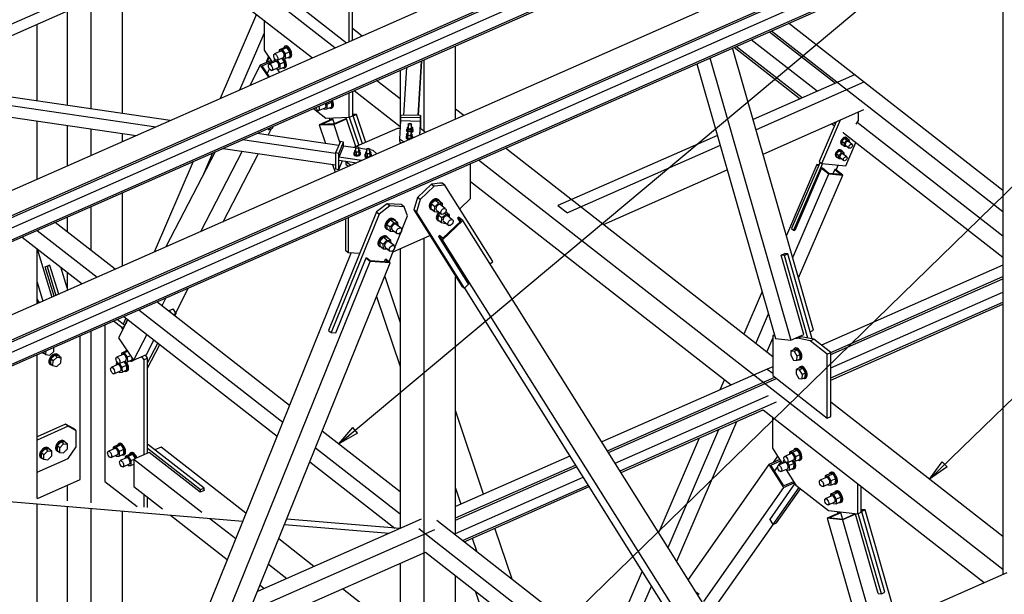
# Paper-space layout 'A0 Advance Steel' of a CAD drawing. Header units: millimetres. Extents: x 292 to 712, y 182 to 776.
# Tile 55 of 61: x 442 to 488, y 601 to 628. Entities that reach past the tile are written whole.
import ezdxf

# ---------------------------------------------------------------- set-up
doc = ezdxf.new("R2010")
doc.units = ezdxf.units.MM
doc.layers.get('0').update_dxf_attribs({"linetype": 'CONTINUOUS'})
for name, color, linetype in [('AS_Belki', 145, 'CONTINUOUS'), ('AS_Blachy', 30, 'CONTINUOUS'), ('AS_Sruby', 9, 'CONTINUOUS')]:
    doc.layers.add(name, color=color, linetype=linetype)

psp = doc.layouts.new('A0 Advance Steel')

# ---------------------------------------------------------------- linework, layer by layer
at = {"color": 0, "linetype": 'ByBlock', "lineweight": -2}
for p, q in [((457.122, 607.739), (457.781, 608.509)), ((457.995, 608.253), (457.122, 607.739)), ((457.995, 608.253), (457.781, 608.509)), ((484.925, 606.083), (485.527, 606.899)), ((485.759, 606.66), (485.527, 606.899)), ((485.759, 606.66), (484.925, 606.083))]:
    psp.add_line(p, q, dxfattribs=at)
at = {"color": 7}
for points in [[(457.122, 607.739), (520.758, 661.013), (535.706, 661.013)], [(467.824, 599.375), (520.758, 651.004), (535.706, 651.004)], [(484.925, 606.083), (520.758, 640.836), (537.648, 640.836)]]:
    psp.add_lwpolyline(points, dxfattribs=at)
at = {"layer": 'AS_Belki', "linetype": 'Continuous', "ltscale": 0.15}
for p, q in [((489.206, 640.642), (438.346, 618.192)), ((438.346, 617.016), (490.167, 639.891)), ((438.346, 616.93), (490.167, 639.804)), ((438.346, 616.436), (489.707, 639.107)), ((438.346, 615.872), (490.167, 638.747)), ((438.346, 615.786), (490.167, 638.661)), ((438.346, 626.045), (458.525, 634.952)), ((488.566, 634.5), (438.346, 612.332)), ((438.346, 625.505), (458.525, 634.413)), ((438.346, 611.157), (490.167, 634.031)), ((438.346, 611.07), (490.167, 633.945)), ((438.346, 610.576), (489.707, 633.247)), ((438.346, 610.013), (490.167, 632.887)), ((438.346, 609.927), (490.167, 632.801)), ((488.38, 632.012), (488.38, 601.591)), ((456.933, 626.396), (450.953, 631.07)), ((449.894, 630.603), (455.874, 625.929)), ((446.936, 623.307), (446.936, 629.297)), ((445.444, 628.638), (445.444, 623.527)), ((444.322, 628.143), (444.322, 623.692)), ((453.241, 627.987), (451.533, 624.013)), ((442.91, 623.9), (442.91, 627.52)), ((458.212, 626.961), (457.769, 627.307)), ((488.38, 619.678), (478.294, 627.56)), ((452.457, 624.421), (453.597, 627.073)), ((477.393, 627.162), (480.5, 624.735)), ((477.495, 627.207), (488.38, 618.7)), ((462.616, 623.045), (462.616, 626.499)), ((479.469, 613.095), (475.658, 626.396)), ((475.73, 626.428), (478.836, 624)), ((478.938, 624.045), (475.831, 626.473)), ((479.644, 624.357), (476.537, 626.785)), ((453.695, 625.704), (453.813, 625.978)), ((474.592, 625.926), (478.404, 612.624)), ((453.419, 625.582), (452.921, 624.626)), ((453.93, 625.808), (453.419, 625.582)), ((453.419, 625.582), (453.808, 625.017)), ((453.508, 625.554), (453.966, 625.756)), ((453.861, 625.04), (453.508, 625.554)), ((453.751, 625.2), (453.857, 625.403)), ((460.307, 625.48), (460.17, 623.233)), ((460.993, 625.783), (460.836, 623.219)), ((460.869, 623.219), (461.027, 625.798)), ((461.124, 625.841), (461.124, 622.483)), ((473.976, 625.654), (477.686, 612.704)), ((460.002, 625.345), (460.002, 622.609)), ((481.401, 625.132), (476.624, 623.024)), ((460.002, 623.998), (458.9, 624.859)), ((481.841, 624.788), (476.761, 622.546)), ((448.497, 622.673), (438.628, 624.128)), ((449.183, 622.975), (440.708, 624.225)), ((457.841, 624.392), (460.002, 622.703)), ((438.628, 623.588), (447.581, 622.268)), ((457.944, 623.266), (457.773, 623.259)), ((457.774, 623.238), (457.857, 623.241)), ((457.857, 623.241), (457.784, 623.209)), ((457.788, 623.197), (457.944, 623.266)), ((458.385, 621.951), (457.944, 623.266)), ((463.003, 623.216), (462.616, 623.519)), ((477.091, 621.396), (481.841, 623.493)), ((442.91, 620.207), (442.91, 622.957)), ((444.322, 622.749), (444.322, 620.83)), ((456.802, 623.036), (456.195, 622.768)), ((456.195, 622.768), (456.878, 622.796)), ((456.195, 622.768), (456.486, 621.898)), ((456.282, 622.792), (456.837, 623.037)), ((456.898, 622.818), (456.282, 622.792)), ((456.837, 623.037), (456.802, 623.036)), ((456.908, 622.823), (456.837, 623.037)), ((456.878, 622.796), (457.486, 623.064)), ((456.878, 622.796), (457.168, 621.93)), ((457.452, 623.062), (456.898, 622.818)), ((457.486, 623.064), (457.452, 623.062)), ((457.926, 621.749), (457.486, 623.064)), ((480.336, 622.829), (480.455, 622.736)), ((480.495, 622.828), (480.437, 622.873)), ((488.38, 617.529), (481.531, 622.881)), ((445.444, 622.583), (445.444, 621.325)), ((446.936, 621.984), (446.936, 622.363)), ((457.115, 621.806), (453.268, 622.373)), ((453.79, 622.296), (453.947, 622.598)), ((474.942, 622.281), (467.438, 618.969)), ((480.886, 622.399), (488.38, 616.542)), ((456.963, 621.424), (452.582, 622.07)), ((475.079, 621.803), (467.878, 618.624)), ((451.298, 621.503), (448.966, 617.02)), ((452.571, 621.532), (450.6, 617.741)), ((450.757, 620.463), (451.182, 621.452)), ((451.666, 621.666), (456.963, 620.885)), ((451.666, 618.212), (453.334, 621.42)), ((477.546, 611.85), (464.971, 621.679)), ((450.257, 621.044), (448.426, 616.782)), ((456.818, 620.906), (456.94, 620.54)), ((457.458, 621.065), (457.458, 621.065)), ((457.525, 620.865), (457.544, 620.807)), ((488.38, 601.82), (463.692, 621.114)), ((479.625, 620.907), (478.189, 617.564)), ((479.625, 620.907), (479.709, 620.842)), ((479.732, 620.896), (479.625, 620.907)), ((479.717, 620.861), (479.695, 620.878)), ((479.695, 620.878), (479.723, 620.875)), ((469.576, 618.079), (475.409, 620.654)), ((478.488, 616.518), (480.186, 620.469)), ((479.85, 620.732), (478.589, 617.799)), ((478.763, 615.56), (480.843, 620.402)), ((479.85, 620.732), (480.186, 620.469)), ((479.887, 620.728), (479.85, 620.732)), ((480.192, 620.49), (479.887, 620.728)), ((480.186, 620.469), (480.843, 620.402)), ((480.774, 620.431), (480.192, 620.49)), ((480.469, 620.669), (480.384, 620.47)), ((480.469, 620.669), (480.774, 620.431)), ((480.507, 620.665), (480.469, 620.669)), ((480.843, 620.402), (480.507, 620.665)), ((463.317, 620.112), (475.592, 610.519)), ((446.936, 616.124), (446.936, 619.578)), ((445.444, 618.919), (445.444, 616.866)), ((467.438, 618.969), (467.878, 618.624)), ((446.589, 615.971), (443.765, 618.178)), ((444.322, 618.424), (444.322, 617.742)), ((462.961, 618.267), (462.007, 617.365)), ((462.874, 618.253), (462.015, 617.442)), ((462.761, 618.424), (462.713, 618.379)), ((462.713, 618.379), (462.822, 618.205)), ((462.874, 618.253), (462.713, 618.379)), ((462.961, 618.267), (462.761, 618.424)), ((475.783, 597.831), (462.961, 618.267)), ((442.912, 617.802), (445.736, 615.594)), ((461.855, 617.567), (461.807, 617.522)), ((461.807, 617.522), (463.231, 615.252)), ((462.007, 617.365), (461.807, 617.522)), ((462.015, 617.442), (461.855, 617.567)), ((478.589, 617.799), (478.581, 617.805)), ((442.206, 617.49), (445.03, 615.283)), ((461.124, 617.436), (461.124, 589.56)), ((474.829, 596.929), (462.007, 617.365)), ((442.91, 614.347), (442.91, 616.939)), ((442.917, 616.934), (443.61, 614.656)), ((457.703, 616.755), (444.957, 585.203)), ((458.103, 616.717), (458.084, 616.731)), ((460.002, 616.941), (460.002, 603.76)), ((477.941, 616.628), (478.122, 616.708)), ((479.011, 612.893), (477.941, 616.628)), ((478.122, 616.708), (478.133, 616.712)), ((478.133, 616.712), (478.134, 616.706)), ((443.298, 616.078), (443.479, 616.158)), ((443.479, 616.158), (443.49, 616.162)), ((443.49, 616.162), (443.492, 616.157)), ((445.758, 584.577), (458.588, 616.337)), ((446.712, 584.518), (459.543, 616.278)), ((458.388, 616.494), (456.963, 612.967)), ((458.588, 616.337), (458.388, 616.494)), ((458.436, 616.491), (458.388, 616.494)), ((458.596, 616.366), (458.436, 616.491)), ((459.543, 616.278), (458.588, 616.337)), ((459.455, 616.312), (458.596, 616.366)), ((459.295, 616.437), (459.249, 616.325)), ((459.455, 616.312), (459.295, 616.437)), ((459.342, 616.434), (459.295, 616.437)), ((459.543, 616.278), (459.342, 616.434)), ((488.38, 616.163), (479.841, 612.394)), ((443.716, 614.703), (443.298, 616.078)), ((444.322, 615.095), (444.027, 616.067)), ((444.322, 615.836), (444.322, 614.97)), ((442.91, 615.359), (443.182, 614.467)), ((459.279, 615.625), (460.002, 613.464)), ((462.616, 603.445), (462.616, 615.637)), ((463.231, 615.252), (463.223, 615.258)), ((480.278, 612.048), (488.38, 615.625)), ((480.278, 611.951), (488.38, 615.527)), ((449.437, 613.925), (450.042, 615.089)), ((463.033, 615.079), (472.745, 599.599)), ((477.052, 614.919), (476.189, 612.911)), ((480.278, 611.321), (488.38, 614.897)), ((442.968, 614.372), (442.91, 614.464)), ((454.795, 609.557), (448.556, 614.433)), ((448.976, 614.619), (448.786, 614.253)), ((458.9, 614.687), (460.002, 611.393)), ((480.278, 610.85), (488.38, 614.427)), ((480.278, 610.753), (488.38, 614.33)), ((447.703, 614.057), (454.475, 608.764)), ((449.119, 613.993), (449.134, 614.022)), ((449.134, 614.022), (449.315, 614.102)), ((449.315, 614.102), (449.326, 614.107)), ((449.326, 614.107), (449.32, 614.095)), ((476.75, 612.473), (477.352, 613.873)), ((447.186, 613.598), (446.738, 612.735)), ((447.09, 613.673), (446.965, 613.383)), ((446.997, 613.745), (454.21, 608.108)), ((447.06, 613.356), (447.17, 613.61)), ((445.444, 613.06), (445.444, 604.967)), ((448.081, 612.898), (447.455, 611.694)), ((456.963, 612.967), (456.955, 612.973)), ((477.609, 612.874), (477.626, 612.915)), ((478.404, 612.624), (479.011, 612.893)), ((479.316, 613.027), (479.469, 613.095)), ((446.738, 612.735), (447.455, 611.694)), ((448.062, 611.962), (448.414, 612.638)), ((477.264, 612.071), (477.546, 612.729)), ((477.686, 612.704), (478.404, 612.624)), ((447.455, 611.694), (448.062, 611.962)), ((442.91, 605.178), (442.91, 611.941)), ((477.29, 611.268), (469.508, 607.833)), ((477.546, 611.381), (477.29, 611.268)), ((477.29, 611.268), (477.546, 611.068)), ((469.772, 607.411), (477.646, 610.886)), ((469.82, 607.335), (477.725, 610.824)), ((475.27, 610.771), (475.06, 610.284)), ((470.13, 606.841), (477.346, 610.027)), ((470.361, 606.473), (477.731, 609.726)), ((488.38, 603.384), (480.278, 609.716)), ((463.934, 605.373), (462.616, 609.311)), ((470.409, 606.397), (477.091, 609.347)), ((477.091, 609.347), (487.508, 601.206)), ((473.03, 602.219), (475.859, 608.803)), ((460.002, 605.487), (456.34, 608.35)), ((472.623, 602.868), (475.012, 608.429)), ((474.088, 608.021), (472.178, 603.577)), ((448.187, 607.343), (447.473, 607.028)), ((450.59, 605.465), (448.187, 607.343)), ((448.752, 607.593), (448.456, 607.462)), ((452.742, 604.474), (448.752, 607.593)), ((456.02, 607.557), (460.002, 604.445)), ((447.473, 607.028), (450.667, 604.532)), ((447.473, 607.028), (447.473, 605.733)), ((455.755, 606.901), (459.755, 603.775)), ((467.998, 607.166), (462.616, 604.791)), ((477.881, 607.005), (477.371, 606.78)), ((477.459, 606.748), (477.915, 606.95)), ((477.842, 606.749), (477.947, 606.899)), ((462.616, 604.252), (468.262, 606.744)), ((462.616, 604.155), (468.31, 606.668)), ((477.371, 606.78), (473.567, 601.362)), ((477.371, 606.78), (478.055, 605.683)), ((478.074, 605.761), (477.459, 606.748)), ((477.639, 606.46), (477.783, 606.666)), ((462.616, 603.525), (468.62, 606.175)), ((478.53, 605.963), (478.074, 605.761)), ((444.322, 605.79), (444.322, 605.061)), ((447.473, 605.733), (448.812, 604.687)), ((450.771, 605.545), (450.59, 605.465)), ((450.771, 605.558), (450.782, 605.55)), ((450.782, 605.55), (450.771, 605.545)), ((462.616, 605.656), (462.868, 604.902)), ((462.935, 603.195), (468.851, 605.806)), ((463.015, 603.133), (468.899, 605.73)), ((478.055, 605.683), (474.289, 600.32)), ((477.41, 604.167), (478.596, 605.857)), ((478.055, 605.683), (478.564, 605.908)), ((438.447, 605.286), (452.594, 604.107)), ((442.91, 596.215), (442.91, 604.914)), ((444.322, 604.796), (444.322, 596.838)), ((445.444, 604.703), (445.444, 597.333)), ((446.936, 597.992), (446.936, 604.578)), ((481.897, 604.629), (481.719, 604.649)), ((481.808, 604.61), (481.726, 604.619)), ((481.808, 604.61), (481.738, 604.579)), ((481.897, 604.629), (481.743, 604.561)), ((483.399, 599.393), (481.897, 604.629)), ((449.191, 604.391), (451.864, 602.301)), ((451.045, 604.236), (452.262, 603.285)), ((460.989, 604.195), (453.288, 600.796)), ((459.992, 603.755), (454.663, 604.199)), ((473.582, 594.874), (461.736, 604.133)), ((477.421, 604.172), (477.41, 604.167)), ((480.721, 604.506), (480.114, 604.238)), ((480.114, 604.238), (481.717, 598.65)), ((480.831, 604.159), (480.114, 604.238)), ((480.757, 604.502), (480.203, 604.257)), ((480.848, 604.186), (480.203, 604.257)), ((480.757, 604.502), (480.721, 604.506)), ((480.848, 604.186), (480.757, 604.502)), ((481.438, 604.427), (480.831, 604.159)), ((480.831, 604.159), (482.333, 598.922)), ((481.403, 604.431), (480.848, 604.186)), ((481.438, 604.427), (481.403, 604.431)), ((482.51, 600.692), (481.438, 604.427)), ((461.63, 603.694), (452.903, 599.842)), ((454.56, 603.943), (459.488, 603.533)), ((460.883, 603.756), (473.059, 594.241)), ((465.275, 601.366), (464.469, 603.775)), ((474.636, 599.766), (477.584, 603.964)), ((455.947, 601.969), (454.287, 603.267)), ((463.403, 603.305), (463.619, 602.661)), ((452.478, 598.792), (461.203, 602.643)), ((461.203, 602.643), (471.872, 594.305)), ((453.806, 602.078), (454.668, 601.405)), ((460.002, 602.113), (460.002, 589.065)), ((471.394, 601.752), (469.732, 597.884)), ((462.616, 590.219), (462.616, 601.539)), ((488.566, 601.674), (477.118, 596.62)), ((453.409, 601.094), (453.609, 600.938)), ((460.002, 598.8), (457.294, 600.917)), ((470.292, 597.445), (471.839, 601.044)), ((463.544, 600.813), (465.363, 595.379)), ((482.521, 600.696), (482.51, 600.692))]:
    psp.add_line(p, q, dxfattribs=at)
at = {"layer": 'AS_Blachy', "linetype": 'Continuous', "ltscale": 0.15}
for p, q in [((455.038, 628.555), (457.487, 626.641)), ((457.599, 626.69), (457.599, 628.437)), ((457.769, 626.765), (457.769, 628.512)), ((453.597, 627.709), (453.597, 626.292)), ((453.597, 626.292), (454.001, 625.705)), ((453.834, 625.948), (453.71, 625.711)), ((454.186, 625.437), (454.319, 625.243)), ((457.602, 623.131), (457.602, 624.286)), ((457.773, 623.206), (457.773, 624.361)), ((455.925, 623.546), (456.513, 623.086)), ((456.513, 623.086), (457.602, 623.131)), ((456.657, 623.092), (456.692, 622.987)), ((457.602, 623.131), (457.773, 623.206)), ((457.613, 623.136), (458.058, 621.807)), ((458.228, 621.882), (457.773, 623.242)), ((460.03, 623.236), (460.025, 623.142)), ((460.025, 623.142), (460.957, 623.123)), ((460.025, 623.142), (460.025, 622.959)), ((460.963, 623.217), (460.03, 623.236)), ((460.963, 623.217), (460.957, 623.123)), ((460.957, 623.123), (460.957, 622.939)), ((460.963, 622.603), (460.963, 623.217)), ((481.591, 622.974), (481.591, 623.383)), ((453.826, 622.545), (453.876, 622.641)), ((453.826, 622.545), (453.997, 622.62)), ((453.997, 622.62), (454.047, 622.717)), ((460.025, 622.959), (459.973, 622.114)), ((460.957, 622.939), (460.025, 622.959)), ((460.957, 622.939), (460.918, 622.296)), ((460.926, 622.299), (460.957, 622.81)), ((460.957, 622.939), (460.957, 622.81)), ((460.957, 622.81), (460.957, 622.603)), ((480.532, 622.915), (479.732, 621.054)), ((479.911, 621.071), (480.743, 623.008)), ((481.478, 622.8), (481.591, 622.974)), ((453.787, 622.602), (453.826, 622.545)), ((459.877, 622.61), (457.828, 621.706)), ((460.003, 622.609), (459.877, 622.61)), ((460.971, 622.603), (460.945, 622.603)), ((461.203, 622.422), (460.971, 622.603)), ((480.886, 622.399), (480.886, 622.431)), ((457.191, 621.983), (456.963, 621.451)), ((457.119, 621.428), (457.346, 621.96)), ((457.346, 621.777), (457.119, 621.245)), ((457.346, 621.96), (457.191, 621.983)), ((457.346, 621.777), (457.346, 621.96)), ((457.903, 621.694), (457.346, 621.777)), ((459.973, 622.114), (460.166, 621.992)), ((459.973, 622.114), (459.973, 621.984)), ((459.973, 621.984), (460.071, 621.922)), ((460.166, 621.992), (460.227, 621.991)), ((460.166, 621.992), (460.166, 621.964)), ((480.99, 620.845), (481.464, 621.947)), ((457.119, 621.428), (456.963, 621.451)), ((456.963, 621.451), (456.963, 620.696)), ((457.119, 621.245), (457.119, 621.428)), ((458.182, 621.088), (457.119, 621.245)), ((457.119, 621.115), (457.119, 621.245)), ((458.42, 621.618), (458.061, 621.671)), ((458.743, 621.571), (458.579, 621.595)), ((458.888, 621.428), (458.743, 621.571)), ((458.873, 621.393), (458.888, 621.428)), ((458.888, 621.4), (458.888, 621.428)), ((457.119, 621.115), (457.962, 620.991)), ((457.119, 620.673), (457.119, 621.115)), ((457.119, 620.673), (457.297, 621.089)), ((457.458, 621.065), (457.453, 621.05)), ((457.453, 621.05), (457.685, 620.869)), ((457.453, 621.05), (457.453, 620.921)), ((457.453, 620.921), (457.47, 620.908)), ((457.47, 620.908), (457.58, 620.822)), ((463.317, 619.304), (463.317, 620.949)), ((479.783, 621.014), (478.438, 617.885)), ((479.884, 620.951), (478.534, 617.81)), ((479.732, 621.054), (479.86, 620.954)), ((479.86, 620.954), (479.911, 621.071)), ((479.86, 620.954), (480.99, 620.845)), ((480.536, 620.642), (480.637, 620.879)), ((456.963, 620.696), (457.119, 620.673)), ((461.485, 619.984), (460.817, 619.352)), ((461.613, 619.884), (460.945, 619.252)), ((461.527, 619.988), (461.485, 619.984)), ((461.485, 619.984), (461.613, 619.884)), ((461.86, 620.022), (461.527, 619.988)), ((462.113, 619.934), (461.613, 619.884)), ((461.985, 620.035), (461.86, 620.022)), ((462.113, 619.934), (461.985, 620.035)), ((464.368, 616.34), (462.113, 619.934)), ((459.35, 619.027), (459.017, 618.768)), ((459.521, 618.96), (459.02, 618.57)), ((459.392, 619.06), (459.35, 619.027)), ((459.521, 618.96), (459.392, 619.06)), ((460.06, 619.019), (459.392, 619.06)), ((460.189, 618.918), (459.521, 618.96)), ((460.189, 618.918), (460.06, 619.019)), ((460.356, 618.486), (460.189, 618.918)), ((460.817, 619.352), (460.649, 618.772)), ((460.945, 619.252), (460.791, 618.721)), ((460.945, 619.252), (460.817, 619.352)), ((462.809, 618.825), (463.317, 619.304)), ((458.892, 618.67), (456.636, 613.085)), ((459.02, 618.57), (456.764, 612.985)), ((459.017, 618.768), (458.892, 618.67)), ((458.892, 618.67), (459.02, 618.57)), ((460.072, 617.782), (460.356, 618.486)), ((460.649, 618.772), (462.904, 615.178)), ((460.777, 618.672), (460.649, 618.772)), ((460.791, 618.721), (460.777, 618.672)), ((463.032, 615.078), (460.777, 618.672)), ((457.433, 618.352), (457.433, 616.864)), ((457.561, 618.408), (457.561, 616.764)), ((459.674, 616.796), (461.408, 617.562)), ((459.739, 616.959), (460.063, 617.761)), ((478.438, 617.885), (478.534, 617.81)), ((478.534, 617.81), (478.591, 617.804)), ((457.433, 616.864), (457.561, 616.764)), ((457.561, 616.764), (458.109, 616.73)), ((459.483, 616.324), (459.731, 616.938)), ((478.095, 616.616), (477.952, 616.632)), ((478.266, 616.692), (478.095, 616.616)), ((479.209, 612.73), (478.095, 616.616)), ((478.266, 616.692), (478.122, 616.708)), ((479.412, 612.691), (478.266, 616.692)), ((443.515, 616.156), (443.387, 616.099)), ((443.515, 616.156), (443.479, 616.158)), ((443.928, 614.796), (443.515, 616.156)), ((464.244, 616.223), (464.368, 616.34)), ((443.387, 616.099), (443.352, 616.101)), ((443.387, 616.099), (443.8, 614.74)), ((463.032, 615.078), (463.225, 615.261)), ((462.904, 615.178), (463.032, 615.078)), ((443.021, 614.396), (442.91, 614.571)), ((449.224, 613.911), (449.144, 614.027)), ((449.458, 613.894), (449.315, 614.102)), ((449.458, 613.894), (449.323, 613.834)), ((449.397, 613.776), (449.458, 613.894)), ((446.105, 613.351), (446.105, 605.97)), ((446.902, 613.224), (446.51, 613.53)), ((447.043, 613.322), (446.681, 613.605)), ((447.173, 613.608), (447.086, 613.405)), ((446.902, 613.224), (447.019, 613.275)), ((446.906, 613.219), (446.902, 613.224)), ((446.953, 613.149), (446.906, 613.219)), ((456.636, 613.085), (456.764, 612.985)), ((456.764, 612.985), (456.965, 612.972)), ((477.634, 612.886), (477.546, 612.847)), ((444.947, 606.066), (444.947, 612.84)), ((448.117, 611.568), (448.599, 612.494)), ((448.117, 611.315), (448.692, 612.421)), ((477.546, 612.847), (477.649, 612.836)), ((477.546, 612.847), (477.546, 610.964)), ((478.633, 612.726), (478.713, 612.717)), ((478.713, 612.717), (478.884, 612.792)), ((479.306, 612.603), (478.713, 612.717)), ((478.884, 612.792), (478.804, 612.801)), ((479.477, 612.679), (478.884, 612.792)), ((479.306, 612.603), (479.477, 612.679)), ((480.107, 611.977), (479.306, 612.603)), ((480.278, 612.052), (479.477, 612.679)), ((480.107, 611.977), (480.278, 612.052)), ((480.107, 608.963), (480.107, 611.977)), ((480.278, 609.038), (480.278, 612.052)), ((447.947, 611.706), (447.839, 611.863)), ((448.117, 611.781), (447.947, 611.706)), ((447.947, 607.237), (447.947, 611.706)), ((448.117, 611.781), (448.009, 611.938)), ((448.117, 607.313), (448.117, 611.781)), ((477.546, 610.964), (480.107, 608.963)), ((477.543, 608.994), (477.543, 607.547)), ((480.107, 608.963), (480.278, 609.038)), ((444.254, 608.674), (442.91, 608.081)), ((444.382, 608.574), (442.91, 607.924)), ((444.382, 608.574), (444.254, 608.674)), ((444.627, 608.461), (444.254, 608.674)), ((444.755, 608.361), (444.382, 608.574)), ((444.755, 608.361), (444.627, 608.461)), ((444.755, 607.605), (444.755, 608.361)), ((444.382, 607.063), (444.755, 607.605)), ((450.771, 605.653), (448.117, 607.727)), ((450.601, 605.578), (448.117, 607.519)), ((477.543, 607.547), (477.997, 606.818)), ((442.91, 606.413), (444.382, 607.063)), ((477.779, 607.167), (477.568, 606.867)), ((478.186, 606.514), (478.632, 605.799)), ((442.932, 605.176), (444.947, 606.066)), ((446.105, 605.97), (447.619, 604.786)), ((450.771, 605.653), (450.601, 605.578)), ((450.601, 605.47), (450.601, 605.578)), ((450.771, 605.545), (450.771, 605.653)), ((478.775, 605.687), (477.557, 603.953)), ((477.728, 604.028), (478.851, 605.628)), ((478.632, 605.799), (480.167, 604.6)), ((481.548, 604.447), (481.548, 605.864)), ((481.719, 604.522), (481.719, 605.731)), ((447.947, 604.759), (447.947, 605.363)), ((448.117, 604.744), (448.117, 605.229)), ((480.167, 604.6), (481.548, 604.447)), ((480.581, 604.554), (480.609, 604.456)), ((482.834, 600.756), (481.719, 604.646)), ((477.417, 604.178), (477.557, 603.953)), ((481.548, 604.447), (481.719, 604.522)), ((482.664, 600.681), (481.579, 604.461)), ((477.557, 603.953), (477.728, 604.028)), ((473.957, 600.745), (473.956, 600.743)), ((474.085, 600.644), (473.957, 600.745)), ((482.508, 600.698), (482.664, 600.681)), ((482.664, 600.681), (482.834, 600.756))]:
    psp.add_line(p, q, dxfattribs=at)
at = {"layer": 'AS_Sruby', "linetype": 'Continuous', "ltscale": 0.15}
for p, q in [((454.541, 626.408), (454.312, 626.306)), ((454.444, 626.321), (454.673, 626.422)), ((454.673, 626.422), (454.541, 626.408)), ((454.609, 626.49), (454.567, 626.471)), ((454.815, 626.216), (454.673, 626.422)), ((454.39, 626.248), (454.086, 626.113)), ((454.213, 625.819), (454.516, 625.954)), ((454.312, 626.306), (454.444, 626.321)), ((454.312, 626.306), (454.316, 626.215)), ((454.437, 625.918), (454.463, 625.88)), ((454.444, 626.321), (454.585, 626.115)), ((454.463, 625.88), (454.595, 625.895)), ((454.565, 625.736), (454.465, 625.88)), ((454.815, 626.216), (454.585, 626.115)), ((454.585, 626.115), (454.595, 625.895)), ((454.595, 625.895), (454.824, 625.996)), ((454.798, 625.932), (454.841, 625.951)), ((454.824, 625.996), (454.815, 626.216)), ((454.14, 625.767), (453.836, 625.633)), ((453.963, 625.339), (454.266, 625.473)), ((454.131, 625.856), (454.062, 625.826)), ((454.062, 625.826), (454.154, 625.836)), ((454.062, 625.826), (454.066, 625.734)), ((454.187, 625.438), (454.213, 625.399)), ((454.208, 625.819), (454.335, 625.634)), ((454.213, 625.399), (454.345, 625.414)), ((454.565, 625.736), (454.335, 625.634)), ((454.335, 625.634), (454.345, 625.414)), ((454.345, 625.414), (454.574, 625.515)), ((454.548, 625.451), (454.591, 625.47)), ((454.574, 625.515), (454.565, 625.736)), ((456.167, 623.449), (456.47, 623.583)), ((456.4, 623.552), (456.424, 623.516)), ((456.511, 623.805), (456.555, 623.738)), ((456.785, 623.839), (456.555, 623.738)), ((456.555, 623.738), (456.559, 623.522)), ((456.559, 623.522), (456.788, 623.623)), ((456.785, 623.839), (456.741, 623.906)), ((456.769, 623.566), (456.811, 623.584)), ((456.788, 623.623), (456.785, 623.839)), ((456.424, 623.516), (456.559, 623.522)), ((460.383, 622.692), (460.33, 622.642)), ((460.392, 622.572), (460.33, 622.642)), ((460.33, 622.642), (460.33, 622.525)), ((460.383, 622.805), (460.383, 622.64)), ((460.597, 622.636), (460.526, 622.57)), ((460.543, 622.637), (460.543, 622.801)), ((460.597, 622.636), (460.543, 622.695)), ((460.597, 622.519), (460.597, 622.636)), ((460.284, 622.213), (460.284, 622.186)), ((460.303, 622.526), (460.303, 622.499)), ((460.364, 622.379), (460.311, 622.329)), ((460.373, 622.259), (460.311, 622.329)), ((460.311, 622.329), (460.311, 622.212)), ((460.311, 622.212), (460.373, 622.143)), ((460.33, 622.525), (460.364, 622.487)), ((460.364, 622.491), (460.364, 622.327)), ((460.507, 622.256), (460.373, 622.259)), ((460.373, 622.143), (460.373, 622.259)), ((460.526, 622.57), (460.392, 622.572)), ((460.392, 622.525), (460.392, 622.572)), ((460.578, 622.323), (460.507, 622.256)), ((460.507, 622.256), (460.507, 622.14)), ((460.507, 622.14), (460.578, 622.206)), ((460.524, 622.324), (460.524, 622.488)), ((460.524, 622.453), (460.526, 622.453)), ((460.578, 622.323), (460.524, 622.382)), ((460.526, 622.57), (460.526, 622.453)), ((460.526, 622.453), (460.597, 622.519)), ((460.578, 622.206), (460.578, 622.323)), ((460.604, 622.179), (460.604, 622.206)), ((460.623, 622.492), (460.623, 622.519)), ((481.051, 622.151), (481.027, 622.169)), ((457.903, 621.701), (457.903, 621.537)), ((458.061, 621.551), (458.061, 621.715)), ((460.373, 622.143), (460.507, 622.14)), ((480.78, 621.855), (480.804, 621.836)), ((480.923, 622.136), (480.802, 622.006)), ((480.802, 622.006), (480.806, 621.864)), ((480.802, 622.006), (480.92, 621.914)), ((480.806, 621.864), (480.925, 621.771)), ((480.92, 621.914), (481.042, 622.043)), ((480.925, 621.771), (480.92, 621.914)), ((481.042, 622.043), (480.923, 622.136)), ((481.049, 622.123), (480.923, 622.136)), ((480.925, 621.771), (481.05, 621.759)), ((480.98, 621.817), (481.15, 621.684)), ((481.042, 622.043), (481.167, 622.03)), ((481.167, 622.03), (481.049, 622.123)), ((481.05, 621.759), (481.052, 621.761)), ((481.282, 621.852), (481.112, 621.985)), ((481.17, 621.939), (481.167, 622.03)), ((457.823, 621.432), (457.823, 621.405)), ((457.886, 621.598), (457.854, 621.522)), ((457.95, 621.468), (457.854, 621.522)), ((457.854, 621.522), (457.854, 621.406)), ((457.854, 621.406), (457.95, 621.351)), ((457.903, 621.601), (457.886, 621.598)), ((458.078, 621.489), (457.95, 621.468)), ((457.95, 621.351), (457.95, 621.468)), ((457.95, 621.351), (458.078, 621.373)), ((458.111, 621.565), (458.061, 621.593)), ((458.111, 621.565), (458.078, 621.489)), ((458.078, 621.373), (458.078, 621.489)), ((458.078, 621.373), (458.111, 621.449)), ((458.111, 621.449), (458.111, 621.565)), ((458.142, 621.396), (458.142, 621.423)), ((458.34, 621.356), (458.34, 621.329)), ((458.404, 621.522), (458.371, 621.446)), ((458.467, 621.391), (458.371, 621.446)), ((458.371, 621.446), (458.371, 621.329)), ((458.371, 621.329), (458.467, 621.275)), ((458.42, 621.525), (458.404, 621.522)), ((458.42, 621.625), (458.42, 621.461)), ((458.596, 621.413), (458.467, 621.391)), ((458.467, 621.275), (458.467, 621.391)), ((458.467, 621.275), (458.596, 621.296)), ((458.579, 621.474), (458.579, 621.638)), ((458.628, 621.489), (458.579, 621.517)), ((458.628, 621.489), (458.596, 621.413)), ((458.596, 621.296), (458.596, 621.413)), ((458.596, 621.296), (458.628, 621.372)), ((458.628, 621.372), (458.628, 621.489)), ((458.659, 621.319), (458.659, 621.346)), ((480.528, 621.269), (480.552, 621.25)), ((480.671, 621.549), (480.55, 621.42)), ((480.55, 621.42), (480.554, 621.277)), ((480.55, 621.42), (480.668, 621.327)), ((480.554, 621.277), (480.673, 621.185)), ((480.668, 621.327), (480.79, 621.457)), ((480.673, 621.185), (480.668, 621.327)), ((480.79, 621.457), (480.671, 621.549)), ((480.797, 621.536), (480.671, 621.549)), ((480.728, 621.23), (480.898, 621.098)), ((480.799, 621.564), (480.775, 621.583)), ((480.79, 621.457), (480.915, 621.444)), ((480.915, 621.444), (480.797, 621.536)), ((481.03, 621.265), (480.86, 621.398)), ((480.918, 621.353), (480.915, 621.444)), ((480.673, 621.185), (480.798, 621.172)), ((480.798, 621.172), (480.8, 621.174)), ((461.468, 619.054), (461.455, 618.835)), ((461.656, 619.232), (461.468, 619.054)), ((461.64, 618.919), (461.468, 619.054)), ((461.627, 618.7), (461.64, 618.919)), ((461.64, 618.919), (461.829, 619.097)), ((461.656, 619.232), (461.829, 619.097)), ((461.832, 619.192), (461.656, 619.232)), ((461.829, 619.24), (461.797, 619.265)), ((461.829, 619.097), (462.004, 619.057)), ((462.004, 619.057), (461.832, 619.192)), ((462.128, 618.835), (461.9, 619.013)), ((461.997, 618.937), (462.004, 619.057)), ((461.426, 618.811), (461.458, 618.786)), ((461.455, 618.835), (461.627, 618.7)), ((461.627, 618.7), (461.803, 618.66)), ((461.732, 618.744), (461.96, 618.566)), ((461.8, 618.524), (461.787, 618.305)), ((461.896, 618.615), (461.8, 618.524)), ((461.972, 618.389), (461.8, 618.524)), ((461.803, 618.66), (461.819, 618.676)), ((461.972, 618.389), (462.161, 618.568)), ((462.104, 618.613), (462.161, 618.568)), ((462.164, 618.662), (462.144, 618.667)), ((462.161, 618.568), (462.337, 618.527)), ((462.337, 618.527), (462.164, 618.662)), ((462.46, 618.305), (462.232, 618.484)), ((462.33, 618.408), (462.337, 618.527)), ((459.541, 618.299), (459.365, 618.103)), ((459.365, 618.103), (459.378, 617.896)), ((459.365, 618.103), (459.538, 617.969)), ((459.538, 617.969), (459.713, 618.164)), ((459.713, 618.164), (459.541, 618.299)), ((459.73, 618.287), (459.541, 618.299)), ((459.731, 618.325), (459.699, 618.35)), ((459.713, 618.164), (459.902, 618.152)), ((459.902, 618.152), (459.73, 618.287)), ((460.051, 617.906), (459.823, 618.084)), ((459.911, 618.016), (459.902, 618.152)), ((461.758, 618.282), (461.79, 618.257)), ((461.787, 618.305), (461.959, 618.171)), ((461.959, 618.171), (461.972, 618.389)), ((461.959, 618.171), (462.135, 618.13)), ((462.064, 618.214), (462.292, 618.036)), ((462.135, 618.13), (462.151, 618.146)), ((459.345, 617.882), (459.377, 617.857)), ((459.399, 617.502), (459.367, 617.527)), ((459.378, 617.896), (459.551, 617.761)), ((459.551, 617.761), (459.538, 617.969)), ((459.551, 617.761), (459.731, 617.75)), ((459.63, 617.829), (459.858, 617.651)), ((459.013, 617.059), (459.045, 617.034)), ((459.209, 617.476), (459.033, 617.28)), ((459.033, 617.28), (459.046, 617.073)), ((459.033, 617.28), (459.205, 617.146)), ((459.046, 617.073), (459.218, 616.938)), ((459.205, 617.146), (459.381, 617.341)), ((459.218, 616.938), (459.205, 617.146)), ((459.381, 617.341), (459.209, 617.476)), ((459.397, 617.464), (459.209, 617.476)), ((459.381, 617.341), (459.57, 617.329)), ((459.57, 617.329), (459.397, 617.464)), ((459.719, 617.083), (459.49, 617.261)), ((459.578, 617.193), (459.57, 617.329)), ((459.218, 616.938), (459.399, 616.927)), ((459.297, 617.006), (459.526, 616.828)), ((443.179, 612.031), (443.211, 612.006)), ((443.207, 612.072), (443.206, 612.053)), ((443.206, 612.053), (443.326, 611.959)), ((443.326, 611.959), (443.336, 612.129)), ((443.326, 611.959), (443.504, 611.919)), ((443.504, 611.919), (443.694, 612.099)), ((443.694, 612.099), (443.706, 612.292)), ((443.915, 611.931), (443.883, 611.956)), ((446.959, 611.958), (446.655, 611.824)), ((447.109, 612.118), (446.88, 612.017)), ((446.88, 612.017), (447.012, 612.032)), ((446.88, 612.017), (446.884, 611.925)), ((447.173, 612.103), (447.012, 612.032)), ((447.012, 612.032), (447.154, 611.826)), ((447.159, 612.124), (447.109, 612.118)), ((478.406, 612.125), (478.397, 611.917)), ((478.566, 612.195), (478.406, 612.125)), ((478.406, 612.125), (478.55, 612.109)), ((478.55, 612.109), (478.71, 612.179)), ((478.55, 612.109), (478.683, 611.885)), ((478.71, 612.179), (478.566, 612.195)), ((478.635, 612.263), (478.592, 612.244)), ((478.683, 611.885), (478.843, 611.956)), ((478.843, 611.956), (478.71, 612.179)), ((478.833, 611.748), (478.843, 611.956)), ((443.512, 611.502), (443.544, 611.477)), ((443.552, 611.745), (443.538, 611.524)), ((443.538, 611.524), (443.659, 611.43)), ((443.742, 611.925), (443.552, 611.745)), ((443.672, 611.651), (443.552, 611.745)), ((443.659, 611.43), (443.672, 611.651)), ((443.672, 611.651), (443.862, 611.831)), ((443.862, 611.831), (443.742, 611.925)), ((443.92, 611.885), (443.742, 611.925)), ((443.836, 611.389), (444.027, 611.57)), ((443.862, 611.831), (444.04, 611.791)), ((444.04, 611.791), (443.92, 611.885)), ((444.027, 611.57), (444.04, 611.791)), ((446.7, 611.567), (446.63, 611.536)), ((446.63, 611.536), (446.722, 611.547)), ((446.63, 611.536), (446.634, 611.445)), ((446.777, 611.53), (446.904, 611.345)), ((446.781, 611.53), (447.085, 611.664)), ((447.005, 611.629), (447.032, 611.591)), ((447.032, 611.591), (447.164, 611.605)), ((447.133, 611.446), (447.034, 611.591)), ((447.315, 611.897), (447.154, 611.826)), ((447.154, 611.826), (447.164, 611.605)), ((447.164, 611.605), (447.393, 611.706)), ((447.367, 611.643), (447.41, 611.662)), ((447.393, 611.706), (447.389, 611.788)), ((478.397, 611.917), (478.53, 611.694)), ((478.53, 611.694), (478.673, 611.678)), ((478.683, 611.885), (478.673, 611.678)), ((478.673, 611.678), (478.833, 611.748)), ((478.808, 611.7), (478.85, 611.718)), ((443.659, 611.43), (443.836, 611.389)), ((446.709, 611.477), (446.405, 611.343)), ((446.531, 611.049), (446.835, 611.183)), ((446.755, 611.148), (446.782, 611.11)), ((446.782, 611.11), (446.914, 611.125)), ((447.133, 611.446), (446.904, 611.345)), ((446.904, 611.345), (446.914, 611.125)), ((446.914, 611.125), (447.143, 611.226)), ((447.117, 611.162), (447.16, 611.181)), ((447.143, 611.226), (447.133, 611.446)), ((478.656, 611.253), (478.646, 611.046)), ((478.646, 611.046), (478.78, 610.822)), ((478.816, 611.324), (478.656, 611.253)), ((478.656, 611.253), (478.8, 611.237)), ((478.8, 611.237), (478.959, 611.308)), ((478.8, 611.237), (478.933, 611.014)), ((478.959, 611.308), (478.816, 611.324)), ((478.884, 611.391), (478.842, 611.372)), ((478.933, 611.014), (479.093, 611.084)), ((479.093, 611.084), (478.959, 611.308)), ((479.083, 610.877), (479.093, 611.084)), ((478.78, 610.822), (478.923, 610.806)), ((478.933, 611.014), (478.923, 610.806)), ((478.923, 610.806), (479.083, 610.877)), ((479.057, 610.828), (479.1, 610.847)), ((444.041, 607.844), (443.857, 607.655)), ((444.162, 607.75), (444.041, 607.844)), ((444.226, 607.818), (444.041, 607.844)), ((444.207, 607.87), (444.175, 607.895)), ((444.346, 607.724), (444.226, 607.818)), ((443.295, 607.515), (443.111, 607.326)), ((443.231, 607.232), (443.111, 607.326)), ((443.111, 607.326), (443.111, 607.11)), ((443.231, 607.232), (443.415, 607.421)), ((443.415, 607.421), (443.295, 607.515)), ((443.48, 607.488), (443.295, 607.515)), ((443.415, 607.421), (443.6, 607.395)), ((443.461, 607.54), (443.429, 607.565)), ((443.6, 607.395), (443.48, 607.488)), ((443.6, 607.179), (443.6, 607.395)), ((443.844, 607.412), (443.876, 607.387)), ((443.977, 607.561), (443.857, 607.655)), ((443.857, 607.655), (443.857, 607.439)), ((443.857, 607.439), (443.977, 607.345)), ((443.977, 607.561), (444.162, 607.75)), ((443.977, 607.345), (443.977, 607.561)), ((443.977, 607.345), (444.162, 607.319)), ((444.162, 607.75), (444.346, 607.724)), ((444.162, 607.319), (444.346, 607.508)), ((444.346, 607.508), (444.346, 607.724)), ((446.566, 607.526), (446.262, 607.392)), ((446.726, 607.697), (446.497, 607.596)), ((446.497, 607.596), (446.634, 607.595)), ((446.497, 607.596), (446.497, 607.496)), ((446.863, 607.696), (446.634, 607.595)), ((446.634, 607.595), (446.771, 607.381)), ((446.863, 607.696), (446.726, 607.697)), ((446.781, 607.767), (446.738, 607.748)), ((447, 607.482), (446.771, 607.381)), ((446.771, 607.381), (446.771, 607.168)), ((447, 607.482), (446.863, 607.696)), ((447, 607.269), (447, 607.482)), ((447.342, 607.329), (447.299, 607.31)), ((478.338, 607.358), (478.336, 607.255)), ((478.568, 607.459), (478.338, 607.358)), ((478.338, 607.358), (478.477, 607.352)), ((478.477, 607.352), (478.707, 607.453)), ((478.477, 607.352), (478.613, 607.135)), ((478.707, 607.453), (478.568, 607.459)), ((478.616, 607.524), (478.573, 607.505)), ((478.842, 607.236), (478.707, 607.453)), ((443.097, 607.083), (443.129, 607.058)), ((443.111, 607.11), (443.231, 607.016)), ((443.231, 607.016), (443.231, 607.232)), ((443.231, 607.016), (443.415, 606.99)), ((443.415, 606.99), (443.6, 607.179)), ((446.398, 607.103), (446.702, 607.237)), ((446.614, 607.199), (446.634, 607.168)), ((446.634, 607.168), (446.771, 607.168)), ((446.771, 607.168), (447, 607.269)), ((447.127, 607.088), (446.823, 606.954)), ((446.988, 607.218), (447.03, 607.236)), ((447.287, 607.259), (447.057, 607.157)), ((447.057, 607.157), (447.195, 607.157)), ((447.057, 607.157), (447.057, 607.058)), ((447.424, 607.258), (447.195, 607.157)), ((447.195, 607.157), (447.332, 606.943)), ((447.424, 607.258), (447.287, 607.259)), ((447.473, 607.005), (447.332, 606.943)), ((447.332, 606.943), (447.332, 606.73)), ((447.549, 607.062), (447.424, 607.258)), ((478.125, 606.874), (477.821, 606.74)), ((478.046, 606.942), (478.044, 606.839)), ((478.104, 606.968), (478.046, 606.942)), ((478.046, 606.942), (478.118, 606.939)), ((478.417, 607.29), (478.113, 607.156)), ((478.226, 606.858), (478.53, 606.993)), ((478.232, 606.861), (478.32, 606.719)), ((478.453, 606.958), (478.47, 606.931)), ((478.47, 606.931), (478.609, 606.925)), ((478.55, 606.82), (478.48, 606.931)), ((478.613, 607.135), (478.609, 606.925)), ((478.609, 606.925), (478.838, 607.026)), ((478.842, 607.236), (478.613, 607.135)), ((478.832, 606.98), (478.875, 606.999)), ((478.838, 607.026), (478.842, 607.236)), ((446.959, 606.665), (447.263, 606.799)), ((447.175, 606.76), (447.195, 606.73)), ((447.195, 606.73), (447.332, 606.73)), ((447.332, 606.73), (447.473, 606.792)), ((477.934, 606.442), (478.238, 606.576)), ((478.16, 606.542), (478.177, 606.515)), ((478.177, 606.515), (478.316, 606.508)), ((478.32, 606.719), (478.316, 606.508)), ((478.316, 606.508), (478.546, 606.609)), ((478.55, 606.82), (478.32, 606.719)), ((478.54, 606.564), (478.583, 606.583)), ((478.546, 606.609), (478.55, 606.82)), ((480.312, 606.411), (480.269, 606.392)), ((480.076, 606.161), (479.772, 606.027)), ((480.016, 606.24), (480.011, 606.132)), ((480.245, 606.341), (480.016, 606.24)), ((480.016, 606.24), (480.158, 606.224)), ((480.387, 606.325), (480.158, 606.224)), ((480.158, 606.224), (480.29, 606.003)), ((480.387, 606.325), (480.245, 606.341)), ((480.29, 606.003), (480.28, 605.798)), ((480.519, 606.104), (480.29, 606.003)), ((480.519, 606.104), (480.387, 606.325)), ((480.509, 605.899), (480.519, 606.104)), ((479.917, 605.743), (480.221, 605.877)), ((480.125, 605.835), (480.138, 605.814)), ((480.138, 605.814), (480.28, 605.798)), ((480.495, 605.47), (480.266, 605.368)), ((480.28, 605.798), (480.509, 605.899)), ((480.485, 605.848), (480.528, 605.867)), ((480.637, 605.454), (480.495, 605.47)), ((480.562, 605.539), (480.52, 605.521)), ((480.326, 605.289), (480.022, 605.155)), ((480.167, 604.872), (480.471, 605.006)), ((480.266, 605.368), (480.261, 605.261)), ((480.266, 605.368), (480.408, 605.353)), ((480.637, 605.454), (480.408, 605.353)), ((480.408, 605.353), (480.54, 605.132)), ((480.54, 605.132), (480.53, 604.926)), ((480.53, 604.926), (480.759, 605.028)), ((480.769, 605.233), (480.54, 605.132)), ((480.769, 605.233), (480.637, 605.454)), ((480.759, 605.028), (480.769, 605.233)), ((480.375, 604.964), (480.388, 604.942)), ((480.388, 604.942), (480.53, 604.926)), ((480.735, 604.977), (480.778, 604.995))]:
    psp.add_line(p, q, dxfattribs=at)
at = {"layer": 'AS_Sruby', "linetype": 'Continuous', "ltscale": 0.15, "extrusion": (-0.799412, -0.352872, 0.486233)}
for centre in [(-389.262, 324.926, -583.938), (-388.923, 324.72, -583.569), (-379.19, 318.815, -572.956), (-378.851, 318.609, -572.586), (-375.295, 317.772, -571.082), (-374.668, 317.936, -571.376), (-362.217, 331.888, -596.45), (-361.955, 331.676, -596.07), (-360.514, 332.413, -597.393), (-359.616, 332.353, -597.285)]:
    psp.add_circle(centre, 0.16, dxfattribs=at)
at = {"layer": 'AS_Sruby', "linetype": 'Continuous', "ltscale": 0.15, "extrusion": (1.80474e-12, 0.809331, 0.587353)}
psp.add_circle((-460.463, -365.805, 504.054), 0.08, dxfattribs=at)
at = {"layer": 'AS_Sruby', "linetype": 'Continuous', "ltscale": 0.15, "extrusion": (1.20312e-12, 0.809331, 0.587353)}
psp.add_circle((-460.444, -365.621, 503.8), 0.08, dxfattribs=at)
at = {"layer": 'AS_Sruby', "linetype": 'Continuous', "ltscale": 0.15, "extrusion": (1.23478e-12, 0.809331, 0.587353)}
for centre in [(-457.982, -365.162, 503.167), (-458.5, -365.117, 503.106)]:
    psp.add_circle(centre, 0.08, dxfattribs=at)
at = {"layer": 'AS_Sruby', "linetype": 'Continuous', "ltscale": 0.15, "extrusion": (0.600783, -0.469537, 0.646989)}
for centre, radius in [((786.225, 2.407, -2.837), 0.107), ((785.608, 2.302, -2.713), 0.107), ((772.002, 10.958, -12.914), 0.16), ((771.79, 10.578, -12.466), 0.16), ((769.989, 11.656, -13.737), 0.16), ((769.136, 11.497, -13.55), 0.16)]:
    psp.add_circle(centre, radius, dxfattribs=at)
at = {"layer": 'AS_Sruby', "linetype": 'Continuous', "ltscale": 0.15, "extrusion": (-0.799412, -0.352872, 0.486233)}
for centre, radius, start, end in [((-389.262, 325.209, -584.448), 0.293, 327.1401, 213.0457), ((-389.262, 325.232, -584.488), 0.293, 358.7872, 178.7872), ((-389.262, 325.087, -584.229), 0.16, 358.7872, 178.7872), ((-388.923, 325.004, -584.078), 0.293, 327.1401, 114.5584), ((-388.923, 325.026, -584.119), 0.293, 358.7872, 111.0946), ((-388.923, 324.882, -583.859), 0.16, 358.7872, 178.7872), ((-386.301, 325.336, -584.675), 0.16, 259.4726, 100.5563), ((-386.301, 325.497, -584.965), 0.16, 349.1805, 100.5563), ((-386.301, 325.619, -585.184), 0.293, 328.322, 95.7414), ((-386.301, 325.642, -585.225), 0.293, 0.4305, 95.7414), ((-379.19, 318.976, -573.246), 0.16, 358.7872, 178.7872), ((-379.19, 319.098, -573.465), 0.293, 184.3755, 213.0457), ((-366.545, 333.099, -598.626), 0.293, 331.9163, 208.0693), ((-366.545, 333.121, -598.667), 0.293, 355.4628, 175.4628), ((-378.851, 318.771, -572.876), 0.16, 358.7872, 178.7872), ((-378.851, 318.892, -573.095), 0.293, 327.14, 114.5584), ((-378.851, 318.915, -573.136), 0.293, 358.7872, 111.0946), ((-379.19, 319.098, -573.465), 0.293, 327.14, 38.1989), ((-379.19, 319.121, -573.505), 0.293, 358.7872, 20.4286), ((-365.647, 333.039, -598.518), 0.293, 331.9163, 208.0692), ((-365.647, 333.061, -598.559), 0.293, 355.4628, 175.4628), ((-375.295, 318.055, -571.591), 0.293, 328.8904, 210.6686), ((-375.295, 318.078, -571.632), 0.293, 2.766, 182.766), ((-375.295, 317.934, -571.372), 0.16, 2.766, 182.766), ((-374.668, 318.219, -571.885), 0.293, 83.1244, 210.6685), ((-374.668, 318.241, -571.926), 0.293, 83.1244, 182.766), ((-362.217, 332.171, -596.959), 0.293, 329.8219, 210.0751), ((-362.217, 332.194, -597), 0.293, 5.1015, 185.1015), ((-374.668, 318.097, -571.666), 0.16, 2.766, 182.766), ((-361.955, 331.838, -596.36), 0.16, 353.8515, 173.8515), ((-362.217, 332.05, -596.741), 0.16, 353.8515, 173.8515), ((-361.955, 331.96, -596.579), 0.293, 329.8219, 99.9256), ((-361.955, 331.982, -596.62), 0.293, 5.1015, 95.0725), ((-374.668, 318.219, -571.885), 0.293, 328.8903, 334.0282), ((-360.514, 332.696, -597.902), 0.293, 330.9009, 209.3759), ((-360.514, 332.719, -597.943), 0.293, 355.4949, 175.4949), ((-360.514, 332.574, -597.683), 0.16, 6.7449, 186.7449), ((-359.616, 332.636, -597.794), 0.293, 330.9009, 209.3759), ((-359.616, 332.659, -597.835), 0.293, 355.4949, 175.4949), ((-359.616, 332.514, -597.576), 0.16, 6.7449, 186.7449)]:
    psp.add_arc(centre, radius, start, end, dxfattribs=at)
at = {"layer": 'AS_Sruby', "linetype": 'Continuous', "ltscale": 0.15, "extrusion": (-1.22064e-12, 0.809331, 0.587353)}
for centre in [(-460.463, -365.709, 503.921), (-460.444, -365.525, 503.667)]:
    psp.add_arc(centre, 0.08, 357.9459, 177.9459, dxfattribs=at)
at = {"layer": 'AS_Sruby', "linetype": 'Continuous', "ltscale": 0.15, "extrusion": (1.50939e-12, 0.809331, 0.587353)}
for centre, start, end in [((-460.444, -365.456, 503.573), 326.8175, 213.28), ((-460.463, -365.64, 503.827), 326.8174, 51.5896), ((-460.463, -365.64, 503.827), 112.4118, 213.28)]:
    psp.add_arc(centre, 0.16, start, end, dxfattribs=at)
at = {"layer": 'AS_Sruby', "linetype": 'Continuous', "ltscale": 0.15, "extrusion": (1.52009e-12, 0.809331, 0.587353)}
for centre, start, end in [((-460.444, -365.441, 503.551), 357.9459, 91.6772), ((-460.463, -365.624, 503.805), 357.9459, 51.5896), ((-460.463, -365.624, 503.805), 112.4118, 177.9459), ((-460.444, -365.441, 503.551), 162.1448, 177.9459)]:
    psp.add_arc(centre, 0.16, start, end, dxfattribs=at)
at = {"layer": 'AS_Sruby', "linetype": 'Continuous', "ltscale": 0.15, "extrusion": (0.600783, -0.469537, 0.646989)}
for centre, radius, start, end in [((786.225, 2.663, -3.139), 0.2, 359.6501, 179.6501), ((786.225, 2.546, -3.001), 0.107, 359.6501, 179.6501), ((785.608, 2.558, -3.015), 0.2, 359.6501, 179.6501), ((785.608, 2.441, -2.877), 0.107, 359.6501, 179.6501), ((772.002, 11.313, -13.333), 0.293, 358.0776, 178.0776), ((772.002, 11.145, -13.135), 0.16, 9.3276, 189.3276), ((771.79, 10.933, -12.885), 0.293, 79.1967, 178.0776), ((771.79, 10.765, -12.687), 0.16, 9.3276, 189.3276), ((769.989, 12.011, -14.155), 0.293, 1.4189, 181.4189), ((769.989, 11.843, -13.958), 0.16, 1.4189, 181.4189), ((769.136, 11.852, -13.969), 0.293, 1.4189, 181.4189), ((769.136, 11.685, -13.771), 0.16, 1.4189, 181.4189), ((755.424, 17.914, -21.112), 0.293, 170.0005, 178.1096), ((755.212, 17.533, -20.664), 0.293, 358.1096, 178.1096), ((752.193, 15.75, -18.562), 0.293, 5.3808, 185.3808), ((751.474, 15.999, -18.856), 0.293, 5.3808, 185.3808)]:
    psp.add_arc(centre, radius, start, end, dxfattribs=at)
at = {"layer": 'AS_Sruby', "linetype": 'Continuous', "ltscale": 0.15, "extrusion": (-0.600783, 0.469537, -0.646989)}
for centre, radius, start, end in [((-786.225, 2.644, 3.116), 0.2, 332.5694, 207.4465), ((-785.608, 2.538, 2.992), 0.2, 332.5693, 207.4465), ((-772.002, 11.287, 13.302), 0.293, 331.4901, 208.4645), ((-771.79, 10.906, 12.854), 0.293, 331.4901, 100.8033), ((-771.79, 10.906, 12.854), 0.293, 182.8484, 208.4645), ((-769.989, 11.985, 14.124), 0.293, 333.7238, 206.0933), ((-769.136, 11.826, 13.938), 0.293, 333.7238, 206.0933), ((-755.424, 17.887, 21.081), 0.293, 332.746, 20.4287), ((-755.212, 17.507, 20.633), 0.293, 332.7461, 207.356), ((-752.193, 15.724, 18.531), 0.293, 333.9215, 206.0075), ((-751.474, 15.973, 18.825), 0.293, 333.9215, 206.0076)]:
    psp.add_arc(centre, radius, start, end, dxfattribs=at)
at = {"layer": 'AS_Sruby', "linetype": 'Continuous', "ltscale": 0.15, "extrusion": (1.20513e-12, 0.809331, 0.587353)}
for centre, end in [((-457.982, -364.997, 502.94), 216.2444), ((-458.5, -364.952, 502.879), 216.2445)]:
    psp.add_arc(centre, 0.16, 323.4062, end, dxfattribs=at)
at = {"layer": 'AS_Sruby', "linetype": 'Continuous', "ltscale": 0.15, "extrusion": (1.52125e-12, 0.809331, 0.587353)}
for centre, start, end in [((-457.982, -364.981, 502.918), 357.1562, 177.1562), ((-458.5, -364.936, 502.857), 357.1562, 91.7073), ((-458.5, -364.936, 502.857), 162.1748, 177.1562)]:
    psp.add_arc(centre, 0.16, start, end, dxfattribs=at)
at = {"layer": 'AS_Sruby', "linetype": 'Continuous', "ltscale": 0.15, "extrusion": (-1.11022e-16, 0.809331, 0.587353)}
psp.add_arc((-457.982, -365.066, 503.035), 0.08, 8.4062, 188.4062, dxfattribs=at)
at = {"layer": 'AS_Sruby', "linetype": 'Continuous', "ltscale": 0.15, "extrusion": (-5.82295e-13, 0.809331, 0.587353)}
psp.add_arc((-458.5, -365.021, 502.973), 0.08, 8.4062, 188.4062, dxfattribs=at)

doc.saveas('drawing.dxf')
